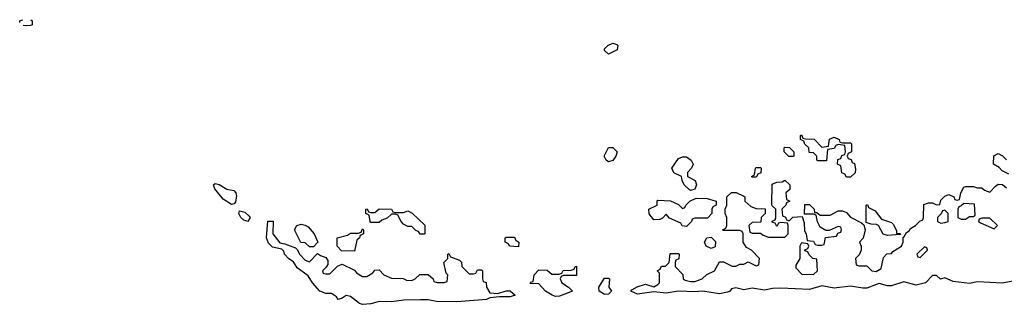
# Model space of a CAD drawing. Header units: inches. Extents: x 2722057 to 2913084, y 892730 to 1030005.
# Tile 1 of 231: x 2722057 to 2726860, y 1026926 to 1028316. Entities that reach past the tile are written whole.
import ezdxf

# ---------------------------------------------------------------- set-up
doc = ezdxf.new("R2010")
doc.units = ezdxf.units.IN
doc.header["$MEASUREMENT"] = 0
doc.layers.add('C7022', color=7, linetype='Continuous')

msp = doc.modelspace()

# ---------------------------------------------------------------- linework, layer by layer
at = {"layer": 'C7022', "color": 2, "elevation": 18}
for points in [[(2722057.1, 1028303), (2722058, 1028310), (2722073, 1028315)], [(2722112, 1028316), (2722118, 1028310), (2722118, 1028290), (2722110, 1028287.8), (2722090, 1028285.1)], [(2722090, 1028285.1), (2722073.9, 1028287.4)], [(2726882, 1027562), (2726850, 1027578), (2726834.6, 1027594.6), (2726808, 1027610), (2726808.4, 1027651.6), (2726830, 1027662), (2726851.1, 1027651.1), (2726870.9, 1027630.9)], [(2726930, 1027043.7), (2726850, 1027029.7), (2726730, 1027035.6), (2726690, 1027028.2), (2726610, 1027038), (2726570, 1027055.3), (2726549.3, 1027049.3), (2726530, 1027066), (2726510, 1027066), (2726474.8, 1027030), (2726430, 1027019.6), (2726370, 1027035.3), (2726310, 1027016.2), (2726290, 1027016.2), (2726250, 1027027.3), (2726190, 1027005.1), (2726170, 1027004), (2726110, 1027015.1), (2726030, 1027004.2), (2725970, 1027016), (2725910, 1026998.4), (2725770, 1027005.1), (2725730, 1027003.7), (2725690, 1026995.1), (2725630, 1027004.5), (2725590, 1026996), (2725550, 1027006.6), (2725530, 1027001.2), (2725520.7, 1026990), (2725510, 1026985.4), (2725470, 1026976.9), (2725390, 1026989.7), (2725350, 1026986.3), (2725270.4, 1026989.6), (2725210, 1026979.5), (2725150, 1026986.6), (2725070, 1026976), (2725039, 1026990), (2725042.7, 1026997.3), (2725069.3, 1027010.7), (2725110, 1027024.7), (2725150, 1027012), (2725170, 1027022), (2725178, 1027030), (2725178, 1027078), (2725166, 1027090), (2725182, 1027098), (2725188.4, 1027111.6), (2725207.3, 1027112.7), (2725226, 1027130), (2725230, 1027174), (2725270, 1027174), (2725274, 1027170), (2725272.7, 1027147.3), (2725258, 1027142), (2725254, 1027130), (2725254, 1027110), (2725292, 1027072), (2725294, 1027050), (2725303.6, 1027043.6), (2725330, 1027038), (2725350, 1027038), (2725386, 1027050), (2725408.4, 1027071.6), (2725446, 1027090), (2725470, 1027134), (2725490, 1027134), (2725532.7, 1027112.7), (2725550, 1027112), (2725570, 1027122), (2725590, 1027122), (2725610, 1027134), (2725650, 1027114), (2725662, 1027118), (2725666, 1027150), (2725626, 1027190), (2725603.1, 1027203.1), (2725586, 1027230), (2725586, 1027270), (2725582, 1027282), (2725570, 1027286), (2725490, 1027286), (2725486, 1027290), (2725502, 1027298), (2725506, 1027310), (2725506, 1027350), (2725498, 1027370), (2725498, 1027390), (2725506, 1027410), (2725506, 1027450), (2725530, 1027472), (2725551.6, 1027471.6), (2725590, 1027454), (2725594, 1027450), (2725594, 1027430), (2725623.6, 1027403.6), (2725650, 1027394), (2725692.7, 1027392.7), (2725694, 1027370), (2725674, 1027350), (2725672.7, 1027327.3), (2725630, 1027326), (2725614, 1027310), (2725618, 1027278), (2725630, 1027274), (2725670, 1027274), (2725683.6, 1027263.6), (2725710, 1027254), (2725790, 1027254), (2725806, 1027270), (2725806, 1027310), (2725802, 1027322), (2725770, 1027326), (2725758, 1027322), (2725750, 1027306), (2725742, 1027322), (2725727.3, 1027327.3), (2725727.3, 1027332.7), (2725742, 1027338), (2725746, 1027350), (2725746, 1027390), (2725727.3, 1027407.3), (2725726, 1027414), (2725727.3, 1027512.7), (2725750, 1027522), (2725776.4, 1027523.6), (2725790, 1027532), (2725814, 1027510), (2725814, 1027486), (2725794, 1027470), (2725798, 1027438), (2725814, 1027430), (2725798, 1027422), (2725794, 1027410), (2725774, 1027390), (2725778, 1027358), (2725792, 1027352), (2725798, 1027338), (2725810, 1027334), (2725828.4, 1027351.6), (2725874, 1027354), (2725883.6, 1027323.6), (2725885.4, 1027285.4), (2725894, 1027270), (2725898, 1027238), (2725930, 1027234), (2725938, 1027218), (2725950, 1027214), (2725970, 1027214), (2725982, 1027218), (2725987.3, 1027252.7), (2726042, 1027258), (2726047.3, 1027272.7), (2726062, 1027278), (2726066, 1027290), (2726062, 1027302), (2726050, 1027306), (2726006, 1027286), (2725990, 1027286), (2725962, 1027302), (2725948.4, 1027328.4), (2725942, 1027362), (2725930, 1027366), (2725886, 1027366), (2725887.3, 1027412.7), (2725910, 1027414), (2725932, 1027390), (2725934, 1027374), (2725946, 1027374), (2725962, 1027362), (2726010, 1027362), (2726050, 1027382), (2726070, 1027382), (2726090, 1027374), (2726110, 1027352), (2726163.6, 1027323.6), (2726174, 1027314), (2726182, 1027290), (2726171.6, 1027248.4), (2726154, 1027230), (2726162, 1027210), (2726162, 1027190), (2726152.7, 1027167.3), (2726134, 1027150), (2726138, 1027118), (2726150, 1027114), (2726190, 1027114), (2726214, 1027090), (2726234.6, 1027085.4), (2726259, 1027101), (2726270, 1027154), (2726287.3, 1027172.7), (2726310, 1027174), (2726316.4, 1027183.6), (2726358, 1027210), (2726366, 1027230), (2726366, 1027254), (2726370, 1027254), (2726383.1, 1027276.9), (2726395.3, 1027284.7), (2726403.1, 1027296.9), (2726426, 1027310), (2726447.3, 1027332.7), (2726462, 1027338), (2726466, 1027350), (2726467.3, 1027412.7), (2726490, 1027422), (2726510, 1027422), (2726530, 1027412), (2726546, 1027414), (2726550, 1027434), (2726570, 1027454), (2726590, 1027462), (2726614, 1027450), (2726618, 1027438), (2726630, 1027434), (2726642, 1027438), (2726648, 1027470), (2726662, 1027498), (2726670, 1027502), (2726710, 1027502), (2726730, 1027494), (2726750, 1027494), (2726763.6, 1027483.6), (2726790, 1027474), (2726816.4, 1027503.6), (2726830, 1027512), (2726851.6, 1027511.6), (2726870, 1027494)]]:
    msp.add_lwpolyline(points, dxfattribs=at)
for points in [[(2724930, 1028148), (2724910, 1028166), (2724910, 1028174), (2724926, 1028190), (2724950, 1028202), (2724970, 1028194), (2724974, 1028190), (2724971.1, 1028168.9)], [(2725970, 1027694), (2726002, 1027698), (2726007.3, 1027732.7), (2726030, 1027742), (2726054, 1027730), (2726058, 1027718), (2726070, 1027714), (2726110, 1027714), (2726114, 1027710), (2726114, 1027670), (2726098, 1027662), (2726094, 1027650), (2726098, 1027638), (2726112.7, 1027632.7), (2726118, 1027618), (2726130, 1027614), (2726134, 1027586), (2726132.7, 1027567.3), (2726110, 1027546), (2726090, 1027546), (2726082, 1027562), (2726068, 1027568), (2726062, 1027602), (2726046, 1027610), (2726047.3, 1027632.7), (2726062, 1027638), (2726067.3, 1027652.7), (2726082, 1027658), (2726086, 1027670), (2726082, 1027702), (2726050, 1027706), (2726038, 1027702), (2726030, 1027686), (2725998, 1027682), (2725992.7, 1027627.3), (2725950, 1027626), (2725946, 1027630), (2725946, 1027650), (2725930, 1027666), (2725907.3, 1027667.3), (2725906, 1027690), (2725887.3, 1027707.3), (2725882, 1027722), (2725866, 1027730), (2725866, 1027750), (2725870, 1027754), (2725878, 1027738), (2725890, 1027734), (2725932.7, 1027732.7)], [(2724930, 1027622), (2724918, 1027630), (2724908.9, 1027648.9), (2724930, 1027692), (2724950, 1027692), (2724971, 1027670), (2724964.7, 1027650), (2724950, 1027628.7)], [(2725830, 1027648), (2725808.4, 1027648.4), (2725786, 1027670), (2725786, 1027690), (2725790, 1027694), (2725811.6, 1027691.6), (2725834, 1027670), (2725834, 1027650)], [(2725330, 1027482), (2725324.7, 1027484.7), (2725298, 1027510), (2725288, 1027530), (2725286, 1027550), (2725247.3, 1027567.3), (2725238, 1027590), (2725270, 1027638), (2725290, 1027646), (2725310, 1027646), (2725332, 1027630), (2725342, 1027610), (2725334, 1027590), (2725314, 1027570), (2725314, 1027550), (2725351.3, 1027531.3), (2725358, 1027510), (2725350, 1027488)], [(2725630, 1027546), (2725626, 1027550), (2725642, 1027558), (2725646, 1027590), (2725650, 1027594), (2725670, 1027594), (2725674, 1027590), (2725672, 1027568), (2725658, 1027562), (2725650, 1027546)], [(2723090, 1027414), (2723050, 1027439.6), (2723009.5, 1027490), (2723002, 1027510), (2723010, 1027516), (2723030, 1027511.3), (2723068, 1027488), (2723101, 1027481), (2723111.1, 1027471.1), (2723114.8, 1027454.8), (2723110, 1027426), (2723103.6, 1027416.4)], [(2725310, 1027306), (2725288.4, 1027308.4), (2725282, 1027322), (2725227.3, 1027347.3), (2725210, 1027366), (2725192.7, 1027347.3), (2725179.6, 1027340.4), (2725150, 1027338), (2725128.4, 1027368.4), (2725126, 1027390), (2725166, 1027410), (2725166, 1027430), (2725170, 1027434), (2725231.1, 1027431.1), (2725270, 1027414), (2725290, 1027394), (2725302, 1027398), (2725306, 1027410), (2725326, 1027430), (2725356.4, 1027443.6), (2725410, 1027442), (2725454, 1027430), (2725454, 1027410), (2725438, 1027402), (2725434, 1027390), (2725434, 1027370), (2725412.7, 1027347.3), (2725350, 1027346), (2725338, 1027342), (2725334, 1027330)], [(2726354, 1027266), (2726350, 1027266), (2726290, 1027262), (2726268.4, 1027268.4), (2726246, 1027310), (2726236.4, 1027316.4), (2726210, 1027318), (2726186, 1027326), (2726186, 1027410), (2726192.7, 1027412.7), (2726198, 1027398), (2726230, 1027382), (2726261, 1027341), (2726310, 1027324.7), (2726318, 1027318), (2726334, 1027286), (2726334, 1027274), (2726351.6, 1027271.6)], [(2726662, 1027418), (2726650, 1027406), (2726638, 1027402), (2726634, 1027390), (2726634, 1027350), (2726650, 1027342), (2726670, 1027342), (2726690, 1027354), (2726710, 1027354), (2726718, 1027362), (2726715.3, 1027415.3)], [(2723170, 1027329.6), (2723150, 1027336), (2723136, 1027350), (2723126.6, 1027370), (2723130, 1027382), (2723155.2, 1027375.2), (2723176.3, 1027356.3), (2723181, 1027350)], [(2723770, 1027374), (2723790, 1027374), (2723810, 1027392), (2723871.3, 1027391.3), (2723878, 1027378), (2723890, 1027374), (2723930, 1027374), (2723950, 1027382), (2723971.1, 1027371.1), (2724032.7, 1027312.7), (2724034, 1027270), (2724030, 1027268), (2724010, 1027268), (2724002, 1027282), (2723990, 1027286), (2723970, 1027306), (2723950, 1027306), (2723930, 1027318), (2723918, 1027330), (2723902, 1027362), (2723890, 1027366), (2723870, 1027366), (2723850, 1027346), (2723823.6, 1027336.4), (2723810, 1027326), (2723770, 1027326), (2723766, 1027330), (2723762, 1027362), (2723746, 1027370), (2723746, 1027390), (2723752.7, 1027392.7), (2723758, 1027378)], [(2726570, 1027386), (2726558, 1027382), (2726552.7, 1027367.3), (2726534, 1027350), (2726534, 1027330), (2726550, 1027322), (2726570, 1027324.7), (2726586, 1027330), (2726586, 1027370)], [(2723470, 1027134), (2723510, 1027174), (2723523.6, 1027163.6), (2723550, 1027154), (2723559.6, 1027139.6), (2723559.6, 1027120.4), (2723552.7, 1027107.3), (2723534, 1027090), (2723538, 1027078), (2723550, 1027074), (2723570, 1027074), (2723607.3, 1027112.7), (2723630, 1027122), (2723690, 1027092), (2723699.6, 1027079.6), (2723730, 1027062), (2723750, 1027062), (2723780.4, 1027079.6), (2723790, 1027092), (2723810, 1027094), (2723834, 1027070), (2723870, 1027054), (2723927.3, 1027052.7), (2723943.6, 1027043.6), (2723970, 1027042), (2723986, 1027050), (2724008.4, 1027071.6), (2724050, 1027072), (2724074, 1027050), (2724078, 1027038), (2724092.7, 1027032.7), (2724127.3, 1027032.7), (2724142, 1027038), (2724146, 1027070), (2724138, 1027078), (2724126, 1027130), (2724146, 1027150), (2724146, 1027170), (2724150, 1027174), (2724158, 1027158), (2724202, 1027142), (2724212, 1027132), (2724214, 1027110), (2724250, 1027074), (2724270, 1027074), (2724282, 1027078), (2724290, 1027094), (2724310, 1027094), (2724314, 1027090), (2724314, 1027050), (2724318, 1027038), (2724332.7, 1027032.7), (2724334, 1027010), (2724350, 1026982), (2724390, 1026978), (2724430, 1026992), (2724450, 1026992), (2724474, 1026970), (2724450, 1026962.7), (2724396.9, 1026963.1), (2724350, 1026958), (2724334, 1026950), (2724190, 1026937.7), (2724090, 1026939.1), (2724050, 1026947.1), (2724011.7, 1026948.3), (2723930, 1026946.3), (2723870, 1026937.4), (2723810, 1026939.7), (2723770, 1026928.4), (2723730, 1026925.7), (2723714, 1026930), (2723670, 1026964), (2723650, 1026968.7), (2723630, 1026955.3), (2723610, 1026949.6), (2723602, 1026962), (2723578.6, 1026978.6), (2723550, 1026978.4), (2723520.9, 1026990), (2723485.6, 1027030), (2723464.4, 1027064.4), (2723410, 1027103.7), (2723392.7, 1027132.7), (2723370, 1027147.3), (2723349.3, 1027170), (2723345.2, 1027185.2), (2723335.3, 1027195.3), (2723290, 1027205.1), (2723270, 1027223.7), (2723261.2, 1027250), (2723267.3, 1027332.7), (2723292.7, 1027332.7), (2723292, 1027270), (2723325.4, 1027225.4), (2723350, 1027222), (2723402, 1027202), (2723412.7, 1027192.7), (2723422, 1027170), (2723450, 1027142)], [(2723470, 1027206), (2723450, 1027226), (2723428, 1027228), (2723398, 1027290), (2723408.9, 1027311.1), (2723430, 1027318), (2723450, 1027312), (2723463.6, 1027303.6), (2723494, 1027270), (2723511.3, 1027230), (2723490, 1027206)], [(2726790, 1027346), (2726750, 1027346), (2726738, 1027342), (2726734, 1027330), (2726743.6, 1027323.6), (2726810, 1027294), (2726826, 1027310)], [(2723690, 1027186), (2723627.3, 1027187.3), (2723606, 1027210), (2723606, 1027250), (2723656.4, 1027263.6), (2723670, 1027274), (2723710, 1027274), (2723722, 1027278), (2723730, 1027294), (2723734, 1027290), (2723734, 1027270), (2723718, 1027262), (2723714, 1027250), (2723701, 1027239)], [(2724490, 1027206), (2724446, 1027210), (2724442, 1027222), (2724426, 1027230), (2724426, 1027250), (2724430, 1027254), (2724470, 1027254), (2724478, 1027238), (2724492, 1027230)], [(2725430, 1027198), (2725406, 1027210), (2725398, 1027230), (2725408.9, 1027251.1), (2725430, 1027254), (2725452, 1027232), (2725450, 1027206)], [(2725870, 1027226), (2725862, 1027210), (2725862, 1027150), (2725843.6, 1027116.4), (2725843.6, 1027103.6), (2725872.7, 1027072.7), (2725930, 1027072), (2725948, 1027090), (2725946, 1027146), (2725926, 1027150), (2725907.3, 1027167.3), (2725902, 1027182), (2725887.3, 1027187.3), (2725887.3, 1027192.7), (2725902, 1027198), (2725906, 1027210), (2725902, 1027222)], [(2726470, 1027206), (2726434, 1027170), (2726438, 1027158), (2726450, 1027154), (2726486, 1027190), (2726482, 1027202)], [(2724670, 1026964.7), (2724654, 1026970), (2724622, 1026990), (2724590, 1027026), (2724547.3, 1027027.3), (2724550, 1027034), (2724562, 1027038), (2724566, 1027070), (2724590, 1027094), (2724630, 1027092), (2724652.7, 1027072.7), (2724687.3, 1027072.7), (2724702, 1027078), (2724708.9, 1027091.1), (2724747.3, 1027092.7), (2724762, 1027098), (2724766, 1027110), (2724772.7, 1027112.7), (2724772.7, 1027067.3), (2724710, 1027066), (2724698, 1027062), (2724694, 1027050), (2724702, 1027030), (2724734, 1027010), (2724754, 1026990), (2724690, 1026966.3)], [(2724910, 1026974), (2724884, 1026990), (2724882, 1027010), (2724910, 1027054), (2724930, 1027054), (2724934, 1027050), (2724931.3, 1027010), (2724944.7, 1026990), (2724930, 1026975.3)]]:
    msp.add_lwpolyline(points, close=True, dxfattribs=at)

doc.saveas('drawing.dxf')
